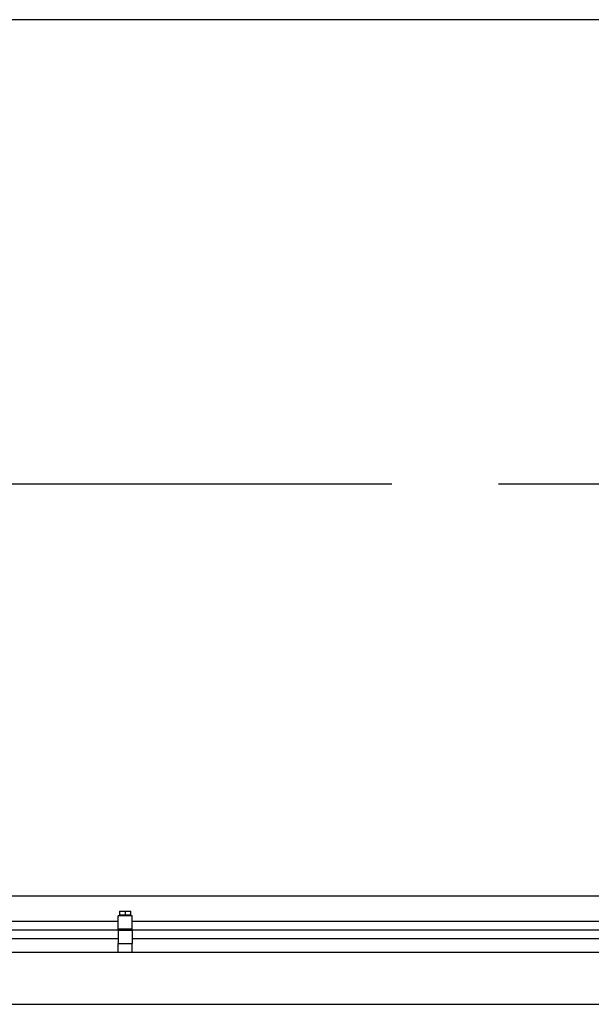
# Model space of a CAD drawing. Header units: millimetres. Extents: x 0 to 1189, y 0 to 841.
# Tile 148 of 184: x 715 to 742, y 582 to 627. Entities that reach past the tile are written whole.
import ezdxf

# ---------------------------------------------------------------- set-up
doc = ezdxf.new("R2010")
doc.units = ezdxf.units.MM
doc.header["$LTSCALE"] = 65.395
doc.linetypes.add('CENTER', pattern=[0.6, 0.375, -0.075, 0.075, -0.075])
for name, color, linetype in [('32007_153200_20_ABL308', 7, 'CONTINUOUS'), ('32007_153200_20_T1_PBL361', 7, 'CONTINUOUS'), ('32007_153701_05_PBL355', 7, 'CONTINUOUS'), ('8M32E_GENSET_GENERATOR_ABL368', 7, 'CONTINUOUS'), ('8M32E_GENSET_GENERATOR_T1_PBL369', 7, 'CONTINUOUS'), ('8M32E_GENSET_GRUNDRAHMEN_ABL59', 7, 'CONTINUOUS'), ('8M32E_GENSET_GRUNDRAHMEN_T1_PBL60', 7, 'CONTINUOUS'), ('8M32E_GENSET_VERROHRUNG_ABL25', 7, 'CONTINUOUS'), ('D931_1-M8X55_PBL307', 7, 'CONTINUOUS'), ('new_view_2_VBL0', 7, 'CONTINUOUS'), ('RKD1000-20_PBL356', 7, 'CONTINUOUS'), ('RKD1000-20_PBL363', 7, 'CONTINUOUS')]:
    doc.layers.add(name, color=color, linetype=linetype)

# ---------------------------------------------------------------- blocks, each defined once
blk = doc.blocks.new('D931_1-M8X55_PBL307', base_point=(720.258, 585.417))
at = {"layer": 'D931_1-M8X55_PBL307', "color": 7, "linetype": 'Continuous'}
for p, q in [((719.998, 585.853), (719.998, 585.853)), ((719.998, 585.853), (720.518, 585.853)), ((719.998, 585.853), (719.998, 585.665)), ((720.518, 585.665), (719.998, 585.665)), ((720.026, 585.641), (720.026, 585.665)), ((720.258, 585.842), (720.258, 585.665)), ((720.49, 585.641), (720.49, 585.665)), ((720.518, 585.853), (720.518, 585.853)), ((720.518, 585.665), (720.518, 585.853)), ((720.103, 584.981), (720.103, 585.021)), ((720.413, 584.981), (720.413, 585.021))]:
    blk.add_line(p, q, dxfattribs=at)
for points in [[(719.998, 585.842), (720.041, 585.849), (720.128, 585.857), (720.215, 585.849), (720.258, 585.842)], [(720.258, 585.842), (720.301, 585.849), (720.388, 585.857), (720.475, 585.849), (720.518, 585.842)]]:
    blk.add_open_spline(points, degree=3, dxfattribs=at)
blk = doc.blocks.new('32007_153200_20_T1_PBL361', base_point=(725.588, 585.001))
at = {"layer": '32007_153200_20_T1_PBL361', "color": 7, "linetype": 'Continuous'}
for p, q in [((674.178, 585.401), (719.938, 585.401)), ((720.578, 585.401), (778.338, 585.401)), ((674.178, 584.601), (719.938, 584.601)), ((720.578, 584.601), (778.338, 584.601))]:
    blk.add_line(p, q, dxfattribs=at)
at = {"layer": '32007_153200_20_T1_PBL361', "color": 2, "linetype": 'CENTER'}
for p, q in [((674.013, 585.001), (720.103, 585.001)), ((720.413, 585.001), (778.503, 585.001))]:
    blk.add_line(p, q, dxfattribs=at)
blk = doc.blocks.new('32007_153200_20_ABL308', base_point=(725.388, 585.165))
at = {"layer": '32007_153200_20_T1_PBL361'}
blk.add_blockref('32007_153200_20_T1_PBL361', (725.588, 585.001), dxfattribs=at)
blk = doc.blocks.new('32007_153701_05_PBL355', base_point=(720.258, 584.161))
at = {"layer": '32007_153701_05_PBL355', "color": 7, "linetype": 'Continuous'}
for p, q in [((719.938, 584.361), (720.578, 584.361)), ((719.938, 583.961), (719.938, 584.361)), ((720.578, 583.961), (720.578, 584.361))]:
    blk.add_line(p, q, dxfattribs=at)
blk = doc.blocks.new('RKD1000-20_PBL356', base_point=(720.258, 584.671))
at = {"layer": 'RKD1000-20_PBL356', "color": 7, "linetype": 'Continuous'}
for p, q in [((719.938, 584.981), (720.578, 584.981)), ((719.938, 584.981), (719.938, 584.361)), ((720.578, 584.981), (720.578, 584.361)), ((719.938, 584.361), (720.578, 584.361))]:
    blk.add_line(p, q, dxfattribs=at)
blk = doc.blocks.new('RKD1000-20_PBL363', base_point=(720.258, 585.331))
at = {"layer": 'RKD1000-20_PBL363', "color": 7, "linetype": 'Continuous'}
for p, q in [((720.578, 585.641), (719.938, 585.641)), ((719.938, 585.021), (719.938, 585.641)), ((720.578, 585.021), (720.578, 585.641)), ((720.578, 585.021), (719.938, 585.021))]:
    blk.add_line(p, q, dxfattribs=at)
blk = doc.blocks.new('8M32E_GENSET_VERROHRUNG_ABL25', base_point=(593.858, 615.821))
at = {"layer": '32007_153200_20_ABL308'}
blk.add_blockref('32007_153200_20_ABL308', (725.388, 585.165), dxfattribs=at)
at = {"layer": '32007_153701_05_PBL355'}
blk.add_blockref('32007_153701_05_PBL355', (720.258, 584.161), dxfattribs=at)
at = {"layer": 'D931_1-M8X55_PBL307'}
blk.add_blockref('D931_1-M8X55_PBL307', (720.258, 585.417), dxfattribs=at)
at = {"layer": 'RKD1000-20_PBL356'}
blk.add_blockref('RKD1000-20_PBL356', (720.258, 584.671), dxfattribs=at)
at = {"layer": 'RKD1000-20_PBL363'}
blk.add_blockref('RKD1000-20_PBL363', (720.258, 585.331), dxfattribs=at)
blk = doc.blocks.new('8M32E_GENSET_GRUNDRAHMEN_T1_PBL60', base_point=(600.258, 558.761))
at = {"layer": '8M32E_GENSET_GRUNDRAHMEN_T1_PBL60', "color": 7, "linetype": 'Continuous'}
for p, q in [((428.818, 583.961), (785.418, 583.961)), ((428.818, 581.561), (785.418, 581.561))]:
    blk.add_line(p, q, dxfattribs=at)
blk = doc.blocks.new('8M32E_GENSET_GRUNDRAHMEN_ABL59', base_point=(600.258, 558.761))
at = {"layer": '8M32E_GENSET_GRUNDRAHMEN_T1_PBL60'}
blk.add_blockref('8M32E_GENSET_GRUNDRAHMEN_T1_PBL60', (600.258, 558.761), dxfattribs=at)
blk = doc.blocks.new('8M32E_GENSET_GENERATOR_T1_PBL369', base_point=(597.159, 629.061))
at = {"layer": '8M32E_GENSET_GENERATOR_T1_PBL369', "color": 7, "linetype": 'Continuous'}
for p, q in [((775.218, 626.961), (679.338, 626.961)), ((699.698, 586.561), (742.498, 586.561))]:
    blk.add_line(p, q, dxfattribs=at)
at = {"layer": '8M32E_GENSET_GENERATOR_T1_PBL369', "color": 2, "linetype": 'CENTER'}
blk.add_line((394.14, 605.561), (800.178, 605.561), dxfattribs=at)
blk = doc.blocks.new('8M32E_GENSET_GENERATOR_ABL368', base_point=(597.159, 629.061))
at = {"layer": '8M32E_GENSET_GENERATOR_T1_PBL369'}
blk.add_blockref('8M32E_GENSET_GENERATOR_T1_PBL369', (597.159, 629.061), dxfattribs=at)
blk = doc.blocks.new('NEW_VIEW_2_VBL0', base_point=(574.373, 631.232))
at = {"layer": '8M32E_GENSET_GENERATOR_ABL368'}
blk.add_blockref('8M32E_GENSET_GENERATOR_ABL368', (597.159, 629.061), dxfattribs=at)
at = {"layer": '8M32E_GENSET_GRUNDRAHMEN_ABL59'}
blk.add_blockref('8M32E_GENSET_GRUNDRAHMEN_ABL59', (600.258, 558.761), dxfattribs=at)
at = {"layer": '8M32E_GENSET_VERROHRUNG_ABL25'}
blk.add_blockref('8M32E_GENSET_VERROHRUNG_ABL25', (593.858, 615.821), dxfattribs=at)

msp = doc.modelspace()

# ---------------------------------------------------------------- block references
at = {"layer": 'new_view_2_VBL0'}
msp.add_blockref('NEW_VIEW_2_VBL0', (574.37274, 631.23233), dxfattribs=at)

doc.saveas('drawing.dxf')
